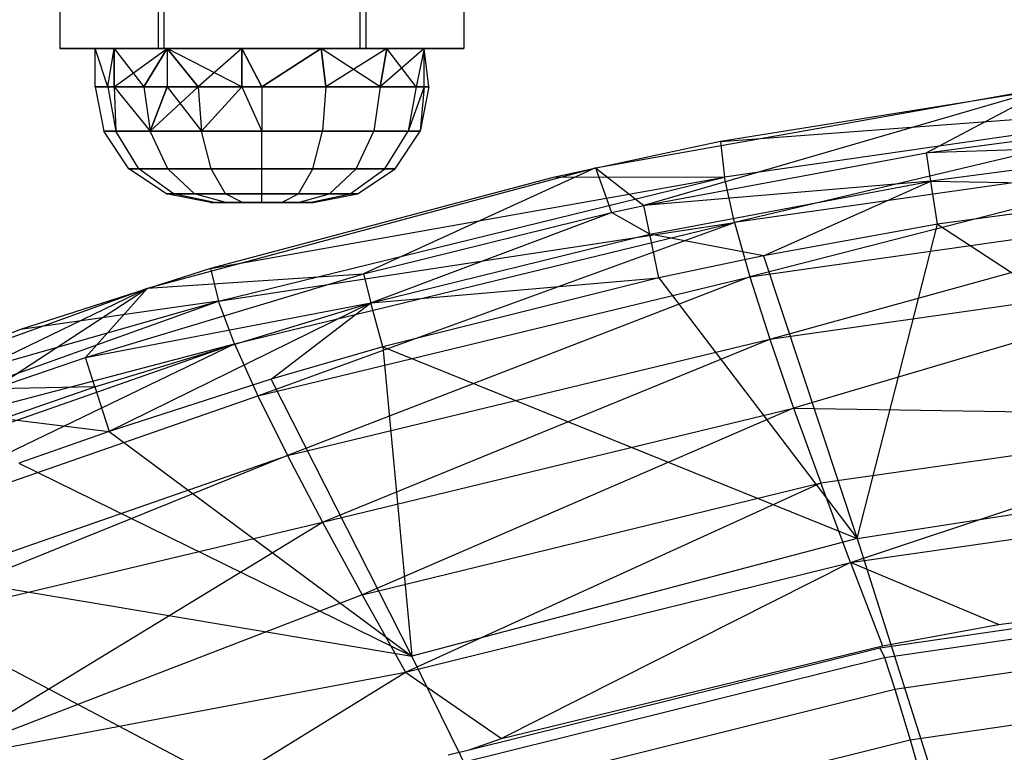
# Model space of a CAD drawing. Extents: x 4.9 to 22.3, y -20.4 to 0.
# Tile 73 of 95: x 9 to 11.6, y -4.8 to -2.9. Entities that reach past the tile are written whole.
import ezdxf

# ---------------------------------------------------------------- set-up
doc = ezdxf.new("R2010")
doc.units = 0
doc.header["$LTSCALE"] = 2.54
doc.layers.get('0').update_dxf_attribs({"color": 13, "linetype": 'CONTINUOUS'})

# ---------------------------------------------------------------- blocks, each defined once
blk = doc.blocks.new('AMELIA-10495_B_STL')
at = {"color": 0}
for p, q in [((9.1406, -2.5, 17.9553), (9.1406, -3, 17.9553)), ((9.1406, -2.5, 17.9553), (9.1406, -3, 17.9553)), ((9.3955, -2.5, 18.4132), (9.3955, -3, 18.4132)), ((9.3955, -2.5, 18.4132), (9.3955, -3, 18.4132)), ((9.4097, -2.5, 17.5056), (9.4097, -3, 17.5056)), ((9.4097, -2.5, 17.5056), (9.4097, -3, 17.5056)), ((9.9195, -3, 18.4214), (9.9195, -2.5, 18.4214)), ((9.9195, -3, 18.4214), (9.9195, -2.5, 18.4214)), ((9.9338, -2.5, 17.5138), (9.9338, -3, 17.5138)), ((9.9338, -2.5, 17.5138), (9.9338, -3, 17.5138)), ((10.1886, -2.5, 17.9717), (10.1886, -3, 17.9717)), ((10.1886, -2.5, 17.9717), (10.1886, -3, 17.9717)), ((9.1406, -3, 17.9553), (9.3955, -3, 18.4132)), ((9.4097, -3, 17.5056), (9.1406, -3, 17.9553)), ((9.1406, -3, 17.9553), (9.3955, -3, 18.4132)), ((9.4097, -3, 17.5056), (9.1406, -3, 17.9553)), ((9.2811, -3, 17.7622), (9.2315, -3, 17.9635)), ((9.2315, -3, 17.9635), (9.2811, -3, 18.1648)), ((9.2644, -3.1, 17.7977), (9.2315, -3, 17.9635)), ((9.2811, -3, 17.7622), (9.2315, -3, 17.9635)), ((9.2315, -3.1, 17.9635), (9.2315, -3, 17.9635)), ((9.2644, -3.1, 17.7977), (9.2315, -3, 17.9635)), ((9.2315, -3.1, 17.9635), (9.2315, -3, 17.9635)), ((9.2644, -3.1, 18.1292), (9.2315, -3, 17.9635)), ((9.2644, -3.1, 18.1292), (9.2315, -3, 17.9635)), ((9.2315, -3, 17.9635), (9.2811, -3, 18.1648)), ((9.2644, -3.1, 17.7977), (9.2811, -3, 17.7622)), ((9.2644, -3.1, 17.7977), (9.2811, -3, 17.7622)), ((9.2644, -3.1, 18.1292), (9.2811, -3, 18.1648)), ((9.2644, -3.1, 18.1292), (9.2811, -3, 18.1648)), ((9.2811, -3, 18.1648), (9.4186, -3, 18.32)), ((9.4186, -3, 17.607), (9.2811, -3, 17.7622)), ((9.2811, -3, 17.7622), (9.2811, -3.1, 17.7622)), ((9.2811, -3, 17.7622), (9.2811, -3.1, 17.7622)), ((9.2811, -3, 17.7622), (9.3583, -3.1, 17.6572)), ((9.2811, -3, 17.7622), (9.3583, -3.1, 17.6572)), ((9.4186, -3, 17.607), (9.2811, -3, 17.7622)), ((9.2811, -3.1, 18.1648), (9.2811, -3, 18.1648)), ((9.2811, -3.1, 18.1648), (9.2811, -3, 18.1648)), ((9.2811, -3.1, 18.1648), (9.4186, -3, 18.32)), ((9.2811, -3, 18.1648), (9.4186, -3, 18.32)), ((9.2811, -3.1, 18.1648), (9.4186, -3, 18.32)), ((9.4186, -3, 17.607), (9.3583, -3.1, 17.6572)), ((9.4186, -3, 17.607), (9.3583, -3.1, 17.6572)), ((9.3583, -3.1, 18.2698), (9.4186, -3, 18.32)), ((9.3583, -3.1, 18.2698), (9.4186, -3, 18.32)), ((9.3955, -3, 18.4132), (9.9195, -3, 18.4214)), ((9.3955, -3, 18.4132), (9.9195, -3, 18.4214)), ((9.9338, -3, 17.5138), (9.4097, -3, 17.5056)), ((9.9338, -3, 17.5138), (9.4097, -3, 17.5056)), ((9.4186, -3, 18.32), (9.6124, -3, 18.3935)), ((9.6124, -3, 17.5335), (9.4186, -3, 17.607)), ((9.4186, -3, 17.607), (9.4186, -3.1, 17.607)), ((9.6124, -3.1, 17.5335), (9.4186, -3, 17.607)), ((9.6124, -3, 17.5335), (9.4186, -3, 17.607)), ((9.6124, -3.1, 17.5335), (9.4186, -3, 17.607)), ((9.4989, -3.1, 17.5633), (9.4186, -3, 17.607)), ((9.4989, -3.1, 17.5633), (9.4186, -3, 17.607)), ((9.4186, -3, 17.607), (9.4186, -3.1, 17.607)), ((9.4186, -3, 18.32), (9.6124, -3, 18.3935)), ((9.4186, -3, 18.32), (9.4989, -3.1, 18.3637)), ((9.4186, -3, 18.32), (9.4989, -3.1, 18.3637)), ((9.4186, -3, 18.32), (9.4186, -3.1, 18.32)), ((9.4186, -3, 18.32), (9.4186, -3.1, 18.32)), ((9.6124, -3, 18.3935), (9.4989, -3.1, 18.3637)), ((9.6124, -3, 18.3935), (9.4989, -3.1, 18.3637)), ((9.6124, -3, 18.3935), (9.8182, -3, 18.3685)), ((9.8182, -3, 17.5585), (9.6124, -3, 17.5335)), ((9.6646, -3.1, 17.5303), (9.6124, -3, 17.5335)), ((9.8182, -3, 17.5585), (9.6124, -3, 17.5335)), ((9.6646, -3.1, 17.5303), (9.6124, -3, 17.5335)), ((9.6124, -3.1, 17.5335), (9.6124, -3, 17.5335)), ((9.6124, -3.1, 17.5335), (9.6124, -3, 17.5335)), ((9.6124, -3, 18.3935), (9.8182, -3, 18.3685)), ((9.6124, -3, 18.3935), (9.6646, -3.1, 18.3966)), ((9.6124, -3, 18.3935), (9.6646, -3.1, 18.3966)), ((9.6124, -3, 18.3935), (9.6124, -3.1, 18.3935)), ((9.6124, -3, 18.3935), (9.6124, -3.1, 18.3935)), ((9.6646, -3.1, 17.5303), (9.8182, -3, 17.5585)), ((9.6646, -3.1, 17.5303), (9.8182, -3, 17.5585)), ((9.8182, -3, 18.3685), (9.6646, -3.1, 18.3966)), ((9.8182, -3, 18.3685), (9.6646, -3.1, 18.3966)), ((9.8182, -3, 18.3685), (9.9889, -3, 18.2507)), ((9.9889, -3, 17.6762), (9.8182, -3, 17.5585)), ((9.8182, -3, 18.3685), (9.8304, -3.1, 18.3637)), ((9.9709, -3.1, 18.2698), (9.8182, -3, 18.3685)), ((9.8304, -3.1, 17.5633), (9.8182, -3, 17.5585)), ((9.9889, -3, 17.6762), (9.8182, -3, 17.5585)), ((9.8304, -3.1, 17.5633), (9.8182, -3, 17.5585)), ((9.8182, -3, 18.3685), (9.9889, -3, 18.2507)), ((9.9709, -3.1, 18.2698), (9.8182, -3, 18.3685)), ((9.8182, -3, 18.3685), (9.8304, -3.1, 18.3637)), ((9.9889, -3, 17.6762), (9.8304, -3.1, 17.5633)), ((9.9889, -3, 17.6762), (9.8304, -3.1, 17.5633)), ((9.9195, -3, 18.4214), (10.1886, -3, 17.9717)), ((9.9195, -3, 18.4214), (10.1886, -3, 17.9717)), ((10.1886, -3, 17.9717), (9.9338, -3, 17.5138)), ((10.1886, -3, 17.9717), (9.9338, -3, 17.5138)), ((9.9709, -3.1, 17.6572), (9.9889, -3, 17.6762)), ((9.9709, -3.1, 17.6572), (9.9889, -3, 17.6762)), ((10.0852, -3, 18.0671), (9.9709, -3.1, 18.2698)), ((10.0852, -3, 18.0671), (9.9709, -3.1, 18.2698)), ((9.9889, -3, 18.2507), (9.9709, -3.1, 18.2698)), ((9.9889, -3, 18.2507), (9.9709, -3.1, 18.2698)), ((9.9889, -3, 18.2507), (10.0852, -3, 18.0671)), ((10.0852, -3, 17.8598), (9.9889, -3, 17.6762)), ((10.0648, -3.1, 17.7977), (9.9889, -3, 17.6762)), ((10.0852, -3, 17.8598), (9.9889, -3, 17.6762)), ((10.0648, -3.1, 17.7977), (9.9889, -3, 17.6762)), ((9.9889, -3, 18.2507), (10.0852, -3, 18.0671)), ((10.0852, -3, 17.8598), (10.0648, -3.1, 17.7977)), ((10.0852, -3, 18.0671), (10.0648, -3.1, 18.1292)), ((10.0852, -3, 17.8598), (10.0648, -3.1, 17.7977)), ((10.0852, -3, 18.0671), (10.0648, -3.1, 18.1292)), ((10.0852, -3, 18.0671), (10.0852, -3, 17.8598)), ((10.0852, -3.1, 18.0671), (10.0852, -3, 18.0671)), ((10.0852, -3.1, 18.0671), (10.0852, -3, 18.0671)), ((10.0978, -3.1, 17.9635), (10.0852, -3, 18.0671)), ((10.0978, -3.1, 17.9635), (10.0852, -3, 18.0671)), ((10.0978, -3.1, 17.9635), (10.0852, -3, 17.8598)), ((10.0852, -3, 18.0671), (10.0852, -3, 17.8598)), ((10.0978, -3.1, 17.9635), (10.0852, -3, 17.8598)), ((10.0852, -3.1, 17.8598), (10.0852, -3, 17.8598)), ((10.0852, -3.1, 17.8598), (10.0852, -3, 17.8598)), ((11.836, -3.0841, 13.9301), (10.8541, -3.242, 13.9301)), ((11.836, -3.0841, 13.9301), (10.8541, -3.242, 13.9301)), ((9.2644, -3.1, 17.7977), (9.2315, -3.1, 17.9635)), ((9.2315, -3.1, 17.9635), (9.2644, -3.1, 18.1292)), ((9.2315, -3.1, 17.9635), (9.2644, -3.1, 18.1292)), ((9.2315, -3.1, 17.9635), (9.2543, -3.2148, 17.9635)), ((9.2644, -3.1, 17.7977), (9.2315, -3.1, 17.9635)), ((9.2315, -3.1, 17.9635), (9.2543, -3.2148, 17.9635)), ((9.2811, -3.1, 17.7622), (9.2644, -3.1, 17.7977)), ((9.2644, -3.1, 18.1292), (9.2811, -3.1, 18.1648)), ((9.2644, -3.1, 18.1292), (9.2811, -3.1, 18.1648)), ((9.2644, -3.1, 18.1292), (9.2855, -3.2148, 18.1205)), ((9.2644, -3.1, 18.1292), (9.2855, -3.2148, 18.1205)), ((9.2644, -3.1, 17.7977), (9.2855, -3.2148, 17.8065)), ((9.2644, -3.1, 17.7977), (9.2855, -3.2148, 17.8065)), ((9.2811, -3.1, 17.7622), (9.2644, -3.1, 17.7977)), ((9.3583, -3.1, 17.6572), (9.2811, -3.1, 17.7622)), ((9.2811, -3.1, 18.1648), (9.3583, -3.1, 18.2698)), ((9.2811, -3.1, 18.1648), (9.3583, -3.1, 18.2698)), ((9.2811, -3.1, 18.1648), (9.3745, -3.2148, 18.2536)), ((9.2811, -3.1, 18.1648), (9.3745, -3.2148, 18.2536)), ((9.2811, -3.1, 18.1648), (9.2855, -3.2148, 18.1205)), ((9.2811, -3.1, 18.1648), (9.2855, -3.2148, 18.1205)), ((9.2811, -3.1, 17.7622), (9.2855, -3.2148, 17.8065)), ((9.2811, -3.1, 17.7622), (9.2855, -3.2148, 17.8065)), ((9.2811, -3.1, 17.7622), (9.3745, -3.2148, 17.6733)), ((9.2811, -3.1, 17.7622), (9.3745, -3.2148, 17.6733)), ((9.3583, -3.1, 17.6572), (9.2811, -3.1, 17.7622)), ((9.4186, -3.1, 17.607), (9.3583, -3.1, 17.6572)), ((9.3583, -3.1, 18.2698), (9.4186, -3.1, 18.32)), ((9.3583, -3.1, 18.2698), (9.4186, -3.1, 18.32)), ((9.3583, -3.1, 18.2698), (9.3745, -3.2148, 18.2536)), ((9.3583, -3.1, 18.2698), (9.3745, -3.2148, 18.2536)), ((9.3583, -3.1, 17.6572), (9.3745, -3.2148, 17.6733)), ((9.3583, -3.1, 17.6572), (9.3745, -3.2148, 17.6733)), ((9.4186, -3.1, 17.607), (9.3583, -3.1, 17.6572)), ((9.3745, -3.2148, 17.6733), (9.4186, -3.1, 17.607)), ((9.4989, -3.1, 18.3637), (9.3745, -3.2148, 18.2536)), ((9.4989, -3.1, 18.3637), (9.3745, -3.2148, 18.2536)), ((9.4186, -3.1, 18.32), (9.3745, -3.2148, 18.2536)), ((9.4186, -3.1, 18.32), (9.3745, -3.2148, 18.2536)), ((9.3745, -3.2148, 17.6733), (9.4186, -3.1, 17.607)), ((9.4989, -3.1, 17.5633), (9.4186, -3.1, 17.607)), ((9.4186, -3.1, 18.32), (9.4989, -3.1, 18.3637)), ((9.4186, -3.1, 17.607), (9.5076, -3.2148, 17.5844)), ((9.4989, -3.1, 17.5633), (9.4186, -3.1, 17.607)), ((9.4186, -3.1, 17.607), (9.5076, -3.2148, 17.5844)), ((9.4186, -3.1, 18.32), (9.4989, -3.1, 18.3637)), ((9.6124, -3.1, 17.5335), (9.4989, -3.1, 17.5633)), ((9.4989, -3.1, 18.3637), (9.6124, -3.1, 18.3935)), ((9.4989, -3.1, 17.5633), (9.5076, -3.2148, 17.5844)), ((9.4989, -3.1, 17.5633), (9.5076, -3.2148, 17.5844)), ((9.6124, -3.1, 17.5335), (9.4989, -3.1, 17.5633)), ((9.4989, -3.1, 18.3637), (9.6124, -3.1, 18.3935)), ((9.4989, -3.1, 18.3637), (9.5076, -3.2148, 18.3426)), ((9.4989, -3.1, 18.3637), (9.5076, -3.2148, 18.3426)), ((9.6124, -3.1, 17.5335), (9.5076, -3.2148, 17.5844)), ((9.6124, -3.1, 17.5335), (9.5076, -3.2148, 17.5844)), ((9.6124, -3.1, 18.3935), (9.5076, -3.2148, 18.3426)), ((9.6124, -3.1, 18.3935), (9.5076, -3.2148, 18.3426)), ((9.6646, -3.1, 17.5303), (9.6124, -3.1, 17.5335)), ((9.6124, -3.1, 18.3935), (9.6646, -3.1, 18.3966)), ((9.6124, -3.1, 17.5335), (9.6646, -3.2148, 17.5532)), ((9.6646, -3.1, 17.5303), (9.6124, -3.1, 17.5335)), ((9.6124, -3.1, 17.5335), (9.6646, -3.2148, 17.5532)), ((9.6124, -3.1, 18.3935), (9.6646, -3.1, 18.3966)), ((9.6124, -3.1, 18.3935), (9.6646, -3.2148, 18.3738)), ((9.6124, -3.1, 18.3935), (9.6646, -3.2148, 18.3738)), ((9.8304, -3.1, 17.5633), (9.6646, -3.1, 17.5303)), ((9.6646, -3.1, 18.3966), (9.8304, -3.1, 18.3637)), ((9.6646, -3.1, 17.5303), (9.6646, -3.2148, 17.5532)), ((9.8304, -3.1, 17.5633), (9.6646, -3.1, 17.5303)), ((9.6646, -3.1, 17.5303), (9.6646, -3.2148, 17.5532)), ((9.6646, -3.1, 18.3966), (9.8304, -3.1, 18.3637)), ((9.6646, -3.1, 18.3966), (9.6646, -3.2148, 18.3738)), ((9.6646, -3.1, 18.3966), (9.6646, -3.2148, 18.3738)), ((9.8304, -3.1, 17.5633), (9.8217, -3.2148, 17.5844)), ((9.8304, -3.1, 17.5633), (9.8217, -3.2148, 17.5844)), ((9.8304, -3.1, 18.3637), (9.8217, -3.2148, 18.3426)), ((9.8304, -3.1, 18.3637), (9.8217, -3.2148, 18.3426)), ((9.8304, -3.1, 18.3637), (9.9709, -3.1, 18.2698)), ((9.9709, -3.1, 17.6572), (9.8304, -3.1, 17.5633)), ((9.9709, -3.1, 17.6572), (9.8304, -3.1, 17.5633)), ((9.8304, -3.1, 18.3637), (9.9709, -3.1, 18.2698)), ((9.9709, -3.1, 17.6572), (9.9548, -3.2148, 17.6733)), ((9.9709, -3.1, 17.6572), (9.9548, -3.2148, 17.6733)), ((9.9709, -3.1, 18.2698), (9.9548, -3.2148, 18.2536)), ((9.9709, -3.1, 18.2698), (9.9548, -3.2148, 18.2536)), ((10.0648, -3.1, 17.7977), (9.9709, -3.1, 17.6572)), ((9.9709, -3.1, 18.2698), (10.0648, -3.1, 18.1292)), ((10.0648, -3.1, 17.7977), (9.9709, -3.1, 17.6572)), ((9.9709, -3.1, 18.2698), (10.0648, -3.1, 18.1292)), ((10.0648, -3.1, 17.7977), (10.0437, -3.2148, 17.8065)), ((10.0648, -3.1, 17.7977), (10.0437, -3.2148, 17.8065)), ((10.0852, -3.1, 17.8598), (10.0437, -3.2148, 17.8065)), ((10.0852, -3.1, 17.8598), (10.0437, -3.2148, 17.8065)), ((10.0852, -3.1, 18.0671), (10.0437, -3.2148, 18.1205)), ((10.0648, -3.1, 18.1292), (10.0437, -3.2148, 18.1205)), ((10.0852, -3.1, 18.0671), (10.0437, -3.2148, 18.1205)), ((10.0648, -3.1, 18.1292), (10.0437, -3.2148, 18.1205)), ((10.0648, -3.1, 18.1292), (10.0852, -3.1, 18.0671)), ((10.0852, -3.1, 17.8598), (10.0648, -3.1, 17.7977)), ((10.0852, -3.1, 17.8598), (10.0648, -3.1, 17.7977)), ((10.0648, -3.1, 18.1292), (10.0852, -3.1, 18.0671)), ((10.0852, -3.1, 17.8598), (10.075, -3.2148, 17.9635)), ((10.0978, -3.1, 17.9635), (10.075, -3.2148, 17.9635)), ((10.0852, -3.1, 17.8598), (10.075, -3.2148, 17.9635)), ((10.0978, -3.1, 17.9635), (10.075, -3.2148, 17.9635)), ((10.0852, -3.1, 18.0671), (10.075, -3.2148, 17.9635)), ((10.0852, -3.1, 18.0671), (10.075, -3.2148, 17.9635)), ((10.0852, -3.1, 18.0671), (10.0978, -3.1, 17.9635)), ((10.0978, -3.1, 17.9635), (10.0852, -3.1, 17.8598)), ((10.0978, -3.1, 17.9635), (10.0852, -3.1, 17.8598)), ((10.0852, -3.1, 18.0671), (10.0978, -3.1, 17.9635)), ((10.5294, -3.3101, 13.9301), (11.7107, -3.1003, 13.9301)), ((10.5294, -3.3101, 13.9301), (11.7107, -3.1003, 13.9301)), ((11.7107, -3.1003, 13.9301), (10.6555, -3.4076, 14.2762)), ((11.7107, -3.1003, 13.9301), (10.6555, -3.4076, 14.2762)), ((11.7107, -3.1003, 13.9301), (11.3887, -3.2708, 14.2784)), ((11.7107, -3.1003, 13.9301), (11.3887, -3.2708, 14.2784)), ((10.8541, -3.242, 13.9301), (12.2055, -3.14, 13.685)), ((10.8541, -3.242, 13.9301), (12.2055, -3.14, 13.685)), ((12.2055, -3.14, 13.685), (10.8646, -3.3337, 13.6838)), ((12.2055, -3.14, 13.685), (10.8646, -3.3337, 13.6838)), ((12.2055, -3.14, 13.685), (10.8905, -3.4514, 13.4588)), ((12.2055, -3.14, 13.685), (10.8905, -3.4514, 13.4588)), ((11.3887, -3.2708, 14.2784), (12.1272, -3.1738, 14.28)), ((11.3887, -3.2708, 14.2784), (12.1272, -3.1738, 14.28)), ((9.2543, -3.2148, 17.9635), (9.2855, -3.2148, 18.1205)), ((9.2855, -3.2148, 17.8065), (9.2543, -3.2148, 17.9635)), ((9.2543, -3.2148, 17.9635), (9.2855, -3.2148, 18.1205)), ((9.3193, -3.3121, 17.9635), (9.2543, -3.2148, 17.9635)), ((9.3193, -3.3121, 17.9635), (9.2543, -3.2148, 17.9635)), ((9.2855, -3.2148, 17.8065), (9.2543, -3.2148, 17.9635)), ((9.2855, -3.2148, 18.1205), (9.3745, -3.2148, 18.2536)), ((9.3745, -3.2148, 17.6733), (9.2855, -3.2148, 17.8065)), ((9.3456, -3.3121, 18.0956), (9.2855, -3.2148, 18.1205)), ((9.2855, -3.2148, 18.1205), (9.3745, -3.2148, 18.2536)), ((9.3456, -3.3121, 18.0956), (9.2855, -3.2148, 18.1205)), ((9.3456, -3.3121, 17.8313), (9.2855, -3.2148, 17.8065)), ((9.3745, -3.2148, 17.6733), (9.2855, -3.2148, 17.8065)), ((9.3456, -3.3121, 17.8313), (9.2855, -3.2148, 17.8065)), ((9.5076, -3.2148, 17.5844), (9.3745, -3.2148, 17.6733)), ((9.3745, -3.2148, 18.2536), (9.5076, -3.2148, 18.3426)), ((9.4205, -3.3121, 18.2076), (9.3745, -3.2148, 18.2536)), ((9.3745, -3.2148, 18.2536), (9.5076, -3.2148, 18.3426)), ((9.4205, -3.3121, 18.2076), (9.3745, -3.2148, 18.2536)), ((9.4205, -3.3121, 17.7193), (9.3745, -3.2148, 17.6733)), ((9.5076, -3.2148, 17.5844), (9.3745, -3.2148, 17.6733)), ((9.4205, -3.3121, 17.7193), (9.3745, -3.2148, 17.6733)), ((9.6646, -3.2148, 17.5532), (9.5076, -3.2148, 17.5844)), ((9.5076, -3.2148, 18.3426), (9.6646, -3.2148, 18.3738)), ((9.5325, -3.3121, 18.2825), (9.5076, -3.2148, 18.3426)), ((9.5076, -3.2148, 18.3426), (9.6646, -3.2148, 18.3738)), ((9.5325, -3.3121, 18.2825), (9.5076, -3.2148, 18.3426)), ((9.5325, -3.3121, 17.6445), (9.5076, -3.2148, 17.5844)), ((9.6646, -3.2148, 17.5532), (9.5076, -3.2148, 17.5844)), ((9.5325, -3.3121, 17.6445), (9.5076, -3.2148, 17.5844)), ((9.8217, -3.2148, 17.5844), (9.6646, -3.2148, 17.5532)), ((9.6646, -3.2148, 18.3738), (9.8217, -3.2148, 18.3426)), ((9.6646, -3.3121, 18.3088), (9.6646, -3.2148, 18.3738)), ((9.6646, -3.2148, 18.3738), (9.8217, -3.2148, 18.3426)), ((9.6646, -3.3121, 18.3088), (9.6646, -3.2148, 18.3738)), ((9.6646, -3.3121, 17.6182), (9.6646, -3.2148, 17.5532)), ((9.8217, -3.2148, 17.5844), (9.6646, -3.2148, 17.5532)), ((9.6646, -3.3121, 17.6182), (9.6646, -3.2148, 17.5532)), ((9.7968, -3.3121, 18.2825), (9.8217, -3.2148, 18.3426)), ((9.7968, -3.3121, 18.2825), (9.8217, -3.2148, 18.3426)), ((9.7968, -3.3121, 17.6445), (9.8217, -3.2148, 17.5844)), ((9.7968, -3.3121, 17.6445), (9.8217, -3.2148, 17.5844)), ((9.9548, -3.2148, 17.6733), (9.8217, -3.2148, 17.5844)), ((9.8217, -3.2148, 18.3426), (9.9548, -3.2148, 18.2536)), ((9.8217, -3.2148, 18.3426), (9.9548, -3.2148, 18.2536)), ((9.9548, -3.2148, 17.6733), (9.8217, -3.2148, 17.5844)), ((9.9088, -3.3121, 18.2076), (9.9548, -3.2148, 18.2536)), ((9.9088, -3.3121, 18.2076), (9.9548, -3.2148, 18.2536)), ((9.9088, -3.3121, 17.7193), (9.9548, -3.2148, 17.6733)), ((9.9088, -3.3121, 17.7193), (9.9548, -3.2148, 17.6733)), ((10.0437, -3.2148, 17.8065), (9.9548, -3.2148, 17.6733)), ((9.9548, -3.2148, 18.2536), (10.0437, -3.2148, 18.1205)), ((9.9548, -3.2148, 18.2536), (10.0437, -3.2148, 18.1205)), ((10.0437, -3.2148, 17.8065), (9.9548, -3.2148, 17.6733)), ((9.9836, -3.3121, 18.0956), (10.0437, -3.2148, 18.1205)), ((9.9836, -3.3121, 18.0956), (10.0437, -3.2148, 18.1205)), ((9.9836, -3.3121, 17.8313), (10.0437, -3.2148, 17.8065)), ((9.9836, -3.3121, 17.8313), (10.0437, -3.2148, 17.8065)), ((10.0099, -3.3121, 17.9635), (10.075, -3.2148, 17.9635)), ((10.0099, -3.3121, 17.9635), (10.075, -3.2148, 17.9635)), ((10.075, -3.2148, 17.9635), (10.0437, -3.2148, 17.8065)), ((10.0437, -3.2148, 18.1205), (10.075, -3.2148, 17.9635)), ((10.0437, -3.2148, 18.1205), (10.075, -3.2148, 17.9635)), ((10.075, -3.2148, 17.9635), (10.0437, -3.2148, 17.8065)), ((10.8541, -3.242, 13.9301), (10.4199, -3.3349, 13.9301)), ((10.8541, -3.242, 13.9301), (10.4199, -3.3349, 13.9301)), ((10.8541, -3.242, 13.9301), (10.8646, -3.3337, 13.6838)), ((10.8541, -3.242, 13.9301), (10.8646, -3.3337, 13.6838)), ((12.2169, -3.2622, 13.4609), (10.8905, -3.4514, 13.4588)), ((12.2169, -3.2622, 13.4609), (10.8905, -3.4514, 13.4588)), ((12.2169, -3.2622, 13.4609), (10.9301, -3.5924, 13.258)), ((12.2169, -3.2622, 13.4609), (10.9301, -3.5924, 13.258)), ((12.1344, -3.2466, 14.4167), (11.3887, -3.2708, 14.2784)), ((12.1344, -3.2466, 14.4167), (11.3887, -3.2708, 14.2784)), ((12.1344, -3.2466, 14.4167), (11.3998, -3.3442, 14.4162)), ((12.1344, -3.2466, 14.4167), (11.3998, -3.3442, 14.4162)), ((10.6555, -3.4076, 14.2762), (11.3887, -3.2708, 14.2784)), ((10.6555, -3.4076, 14.2762), (11.3887, -3.2708, 14.2784)), ((11.3998, -3.3442, 14.4162), (11.3887, -3.2708, 14.2784)), ((11.3998, -3.3442, 14.4162), (11.3887, -3.2708, 14.2784)), ((9.3193, -3.3121, 17.9635), (9.3456, -3.3121, 18.0956)), ((9.3456, -3.3121, 17.8313), (9.3193, -3.3121, 17.9635)), ((9.3193, -3.3121, 17.9635), (9.3456, -3.3121, 18.0956)), ((9.4167, -3.3772, 17.9635), (9.3193, -3.3121, 17.9635)), ((9.4167, -3.3772, 17.9635), (9.3193, -3.3121, 17.9635)), ((9.3456, -3.3121, 17.8313), (9.3193, -3.3121, 17.9635)), ((9.3456, -3.3121, 18.0956), (9.4205, -3.3121, 18.2076)), ((9.4205, -3.3121, 17.7193), (9.3456, -3.3121, 17.8313)), ((9.4355, -3.3772, 18.0584), (9.3456, -3.3121, 18.0956)), ((9.3456, -3.3121, 18.0956), (9.4205, -3.3121, 18.2076)), ((9.4355, -3.3772, 18.0584), (9.3456, -3.3121, 18.0956)), ((9.4355, -3.3772, 17.8686), (9.3456, -3.3121, 17.8313)), ((9.4205, -3.3121, 17.7193), (9.3456, -3.3121, 17.8313)), ((9.4355, -3.3772, 17.8686), (9.3456, -3.3121, 17.8313)), ((9.3674, -3.6215, 13.9301), (10.5294, -3.3101, 13.9301)), ((9.3674, -3.6215, 13.9301), (10.5294, -3.3101, 13.9301)), ((9.4205, -3.3121, 18.2076), (9.5325, -3.3121, 18.2825)), ((9.5325, -3.3121, 17.6445), (9.4205, -3.3121, 17.7193)), ((9.4893, -3.3772, 18.1388), (9.4205, -3.3121, 18.2076)), ((9.4205, -3.3121, 18.2076), (9.5325, -3.3121, 18.2825)), ((9.4893, -3.3772, 18.1388), (9.4205, -3.3121, 18.2076)), ((9.4893, -3.3772, 17.7881), (9.4205, -3.3121, 17.7193)), ((9.5325, -3.3121, 17.6445), (9.4205, -3.3121, 17.7193)), ((9.4893, -3.3772, 17.7881), (9.4205, -3.3121, 17.7193)), ((9.5325, -3.3121, 18.2825), (9.6646, -3.3121, 18.3088)), ((9.6646, -3.3121, 17.6182), (9.5325, -3.3121, 17.6445)), ((9.5697, -3.3772, 18.1926), (9.5325, -3.3121, 18.2825)), ((9.5325, -3.3121, 18.2825), (9.6646, -3.3121, 18.3088)), ((9.5697, -3.3772, 18.1926), (9.5325, -3.3121, 18.2825)), ((9.5697, -3.3772, 17.7344), (9.5325, -3.3121, 17.6445)), ((9.6646, -3.3121, 17.6182), (9.5325, -3.3121, 17.6445)), ((9.5697, -3.3772, 17.7344), (9.5325, -3.3121, 17.6445)), ((9.6646, -3.3121, 18.3088), (9.7968, -3.3121, 18.2825)), ((9.7968, -3.3121, 17.6445), (9.6646, -3.3121, 17.6182)), ((9.6646, -3.3772, 18.2114), (9.6646, -3.3121, 18.3088)), ((9.6646, -3.3121, 18.3088), (9.7968, -3.3121, 18.2825)), ((9.6646, -3.3772, 18.2114), (9.6646, -3.3121, 18.3088)), ((9.6646, -3.3772, 17.7155), (9.6646, -3.3121, 17.6182)), ((9.7968, -3.3121, 17.6445), (9.6646, -3.3121, 17.6182)), ((9.6646, -3.3772, 17.7155), (9.6646, -3.3121, 17.6182)), ((9.7595, -3.3772, 18.1926), (9.7968, -3.3121, 18.2825)), ((9.7595, -3.3772, 18.1926), (9.7968, -3.3121, 18.2825)), ((9.7595, -3.3772, 17.7344), (9.7968, -3.3121, 17.6445)), ((9.7595, -3.3772, 17.7344), (9.7968, -3.3121, 17.6445)), ((9.7968, -3.3121, 18.2825), (9.9088, -3.3121, 18.2076)), ((9.9088, -3.3121, 17.7193), (9.7968, -3.3121, 17.6445)), ((9.7968, -3.3121, 18.2825), (9.9088, -3.3121, 18.2076)), ((9.9088, -3.3121, 17.7193), (9.7968, -3.3121, 17.6445)), ((9.84, -3.3772, 18.1388), (9.9088, -3.3121, 18.2076)), ((9.84, -3.3772, 18.1388), (9.9088, -3.3121, 18.2076)), ((9.84, -3.3772, 17.7881), (9.9088, -3.3121, 17.7193)), ((9.84, -3.3772, 17.7881), (9.9088, -3.3121, 17.7193)), ((9.8937, -3.3772, 18.0584), (9.9836, -3.3121, 18.0956)), ((9.8937, -3.3772, 18.0584), (9.9836, -3.3121, 18.0956)), ((9.8937, -3.3772, 17.8686), (9.9836, -3.3121, 17.8313)), ((9.8937, -3.3772, 17.8686), (9.9836, -3.3121, 17.8313)), ((9.9088, -3.3121, 18.2076), (9.9836, -3.3121, 18.0956)), ((9.9836, -3.3121, 17.8313), (9.9088, -3.3121, 17.7193)), ((9.9088, -3.3121, 18.2076), (9.9836, -3.3121, 18.0956)), ((9.9836, -3.3121, 17.8313), (9.9088, -3.3121, 17.7193)), ((9.9126, -3.3772, 17.9635), (10.0099, -3.3121, 17.9635)), ((9.9126, -3.3772, 17.9635), (10.0099, -3.3121, 17.9635)), ((10.5294, -3.3101, 13.9301), (9.9279, -3.5844, 14.2735)), ((10.5294, -3.3101, 13.9301), (9.9279, -3.5844, 14.2735)), ((9.9836, -3.3121, 18.0956), (10.0099, -3.3121, 17.9635)), ((10.0099, -3.3121, 17.9635), (9.9836, -3.3121, 17.8313)), ((9.9836, -3.3121, 18.0956), (10.0099, -3.3121, 17.9635)), ((10.0099, -3.3121, 17.9635), (9.9836, -3.3121, 17.8313)), ((10.5294, -3.3101, 13.9301), (10.6555, -3.4076, 14.2762)), ((10.5294, -3.3101, 13.9301), (10.6555, -3.4076, 14.2762)), ((10.5294, -3.3101, 13.9301), (10.5714, -3.4259, 14.2759)), ((10.5294, -3.3101, 13.9301), (10.5714, -3.4259, 14.2759)), ((9.5311, -3.5711, 13.9301), (10.8646, -3.3337, 13.6838)), ((9.5311, -3.5711, 13.9301), (10.8646, -3.3337, 13.6838)), ((10.4199, -3.3349, 13.9301), (9.5311, -3.5711, 13.9301)), ((10.4199, -3.3349, 13.9301), (9.5311, -3.5711, 13.9301)), ((9.5519, -3.6556, 13.6829), (10.8646, -3.3337, 13.6838)), ((9.5519, -3.6556, 13.6829), (10.8646, -3.3337, 13.6838)), ((10.8646, -3.3337, 13.6838), (10.4199, -3.3349, 13.9301)), ((10.8646, -3.3337, 13.6838), (10.4199, -3.3349, 13.9301)), ((11.3998, -3.3442, 14.4162), (10.6555, -3.4076, 14.2762)), ((11.3998, -3.3442, 14.4162), (10.6555, -3.4076, 14.2762)), ((10.6707, -3.4818, 14.4155), (11.3998, -3.3442, 14.4162)), ((10.6707, -3.4818, 14.4155), (11.3998, -3.3442, 14.4162)), ((10.8905, -3.4514, 13.4588), (10.8646, -3.3337, 13.6838)), ((10.8905, -3.4514, 13.4588), (10.8646, -3.3337, 13.6838)), ((10.9653, -3.5381, 14.5241), (11.3998, -3.3442, 14.4162)), ((10.9653, -3.5381, 14.5241), (11.3998, -3.3442, 14.4162)), ((11.3998, -3.3442, 14.4162), (12.1457, -3.3575, 14.5244)), ((11.4172, -3.4562, 14.5242), (11.3998, -3.3442, 14.4162)), ((11.4172, -3.4562, 14.5242), (11.3998, -3.3442, 14.4162)), ((11.3998, -3.3442, 14.4162), (12.1457, -3.3575, 14.5244)), ((12.1457, -3.3575, 14.5244), (11.4172, -3.4562, 14.5242)), ((12.1457, -3.3575, 14.5244), (11.4172, -3.4562, 14.5242)), ((9.4167, -3.3772, 17.9635), (9.4355, -3.3772, 18.0584)), ((9.4355, -3.3772, 17.8686), (9.4167, -3.3772, 17.9635)), ((9.4167, -3.3772, 17.9635), (9.4355, -3.3772, 18.0584)), ((9.5315, -3.4, 17.9635), (9.4167, -3.3772, 17.9635)), ((9.5315, -3.4, 17.9635), (9.4167, -3.3772, 17.9635)), ((9.4355, -3.3772, 17.8686), (9.4167, -3.3772, 17.9635)), ((9.4355, -3.3772, 18.0584), (9.4893, -3.3772, 18.1388)), ((9.4893, -3.3772, 17.7881), (9.4355, -3.3772, 17.8686)), ((9.5416, -3.4, 18.0144), (9.4355, -3.3772, 18.0584)), ((9.4355, -3.3772, 18.0584), (9.4893, -3.3772, 18.1388)), ((9.5416, -3.4, 18.0144), (9.4355, -3.3772, 18.0584)), ((9.5416, -3.4, 17.9125), (9.4355, -3.3772, 17.8686)), ((9.4893, -3.3772, 17.7881), (9.4355, -3.3772, 17.8686)), ((9.5416, -3.4, 17.9125), (9.4355, -3.3772, 17.8686)), ((9.4893, -3.3772, 18.1388), (9.5697, -3.3772, 18.1926)), ((9.5697, -3.3772, 17.7344), (9.4893, -3.3772, 17.7881)), ((9.5705, -3.4, 18.0576), (9.4893, -3.3772, 18.1388)), ((9.4893, -3.3772, 18.1388), (9.5697, -3.3772, 18.1926)), ((9.5705, -3.4, 18.0576), (9.4893, -3.3772, 18.1388)), ((9.5705, -3.4, 17.8693), (9.4893, -3.3772, 17.7881)), ((9.5697, -3.3772, 17.7344), (9.4893, -3.3772, 17.7881)), ((9.5705, -3.4, 17.8693), (9.4893, -3.3772, 17.7881)), ((9.5697, -3.3772, 18.1926), (9.6646, -3.3772, 18.2114)), ((9.6646, -3.3772, 17.7155), (9.5697, -3.3772, 17.7344)), ((9.6137, -3.4, 18.0865), (9.5697, -3.3772, 18.1926)), ((9.5697, -3.3772, 18.1926), (9.6646, -3.3772, 18.2114)), ((9.6137, -3.4, 18.0865), (9.5697, -3.3772, 18.1926)), ((9.6137, -3.4, 17.8405), (9.5697, -3.3772, 17.7344)), ((9.6646, -3.3772, 17.7155), (9.5697, -3.3772, 17.7344)), ((9.6137, -3.4, 17.8405), (9.5697, -3.3772, 17.7344)), ((9.6646, -3.3772, 18.2114), (9.7595, -3.3772, 18.1926)), ((9.7595, -3.3772, 17.7344), (9.6646, -3.3772, 17.7155)), ((9.6646, -3.4, 18.0966), (9.6646, -3.3772, 18.2114)), ((9.6646, -3.3772, 18.2114), (9.7595, -3.3772, 18.1926)), ((9.6646, -3.4, 18.0966), (9.6646, -3.3772, 18.2114)), ((9.6646, -3.4, 17.8303), (9.6646, -3.3772, 17.7155)), ((9.7595, -3.3772, 17.7344), (9.6646, -3.3772, 17.7155)), ((9.6646, -3.4, 17.8303), (9.6646, -3.3772, 17.7155)), ((9.7156, -3.4, 18.0865), (9.7595, -3.3772, 18.1926)), ((9.7156, -3.4, 18.0865), (9.7595, -3.3772, 18.1926)), ((9.7156, -3.4, 17.8405), (9.7595, -3.3772, 17.7344)), ((9.7156, -3.4, 17.8405), (9.7595, -3.3772, 17.7344)), ((9.7588, -3.4, 18.0576), (9.84, -3.3772, 18.1388)), ((9.7588, -3.4, 18.0576), (9.84, -3.3772, 18.1388)), ((9.7588, -3.4, 17.8693), (9.84, -3.3772, 17.7881)), ((9.7588, -3.4, 17.8693), (9.84, -3.3772, 17.7881)), ((9.7595, -3.3772, 18.1926), (9.84, -3.3772, 18.1388)), ((9.84, -3.3772, 17.7881), (9.7595, -3.3772, 17.7344)), ((9.7595, -3.3772, 18.1926), (9.84, -3.3772, 18.1388)), ((9.84, -3.3772, 17.7881), (9.7595, -3.3772, 17.7344)), ((9.7877, -3.4, 18.0144), (9.8937, -3.3772, 18.0584)), ((9.7877, -3.4, 18.0144), (9.8937, -3.3772, 18.0584)), ((9.7877, -3.4, 17.9125), (9.8937, -3.3772, 17.8686)), ((9.7877, -3.4, 17.9125), (9.8937, -3.3772, 17.8686)), ((9.7978, -3.4, 17.9635), (9.9126, -3.3772, 17.9635)), ((9.7978, -3.4, 17.9635), (9.9126, -3.3772, 17.9635)), ((9.84, -3.3772, 18.1388), (9.8937, -3.3772, 18.0584)), ((9.8937, -3.3772, 17.8686), (9.84, -3.3772, 17.7881)), ((9.84, -3.3772, 18.1388), (9.8937, -3.3772, 18.0584)), ((9.8937, -3.3772, 17.8686), (9.84, -3.3772, 17.7881)), ((9.8937, -3.3772, 18.0584), (9.9126, -3.3772, 17.9635)), ((9.9126, -3.3772, 17.9635), (9.8937, -3.3772, 17.8686)), ((9.8937, -3.3772, 18.0584), (9.9126, -3.3772, 17.9635)), ((9.9126, -3.3772, 17.9635), (9.8937, -3.3772, 17.8686)), ((9.5416, -3.4, 18.0144), (9.5315, -3.4, 17.9635)), ((9.5315, -3.4, 17.9635), (9.5416, -3.4, 17.9125)), ((9.5416, -3.4, 18.0144), (9.5315, -3.4, 17.9635)), ((9.5315, -3.4, 17.9635), (9.5416, -3.4, 17.9125)), ((9.5416, -3.4, 17.9125), (9.5705, -3.4, 17.8693)), ((9.5705, -3.4, 18.0576), (9.5416, -3.4, 18.0144)), ((9.5705, -3.4, 18.0576), (9.5416, -3.4, 18.0144)), ((9.5416, -3.4, 17.9125), (9.5705, -3.4, 17.8693)), ((9.5705, -3.4, 17.8693), (9.6137, -3.4, 17.8405)), ((9.6137, -3.4, 18.0865), (9.5705, -3.4, 18.0576)), ((9.6137, -3.4, 18.0865), (9.5705, -3.4, 18.0576)), ((9.5705, -3.4, 17.8693), (9.6137, -3.4, 17.8405)), ((9.6137, -3.4, 17.8405), (9.6646, -3.4, 17.8303)), ((9.6646, -3.4, 18.0966), (9.6137, -3.4, 18.0865)), ((9.6646, -3.4, 18.0966), (9.6137, -3.4, 18.0865)), ((9.6137, -3.4, 17.8405), (9.6646, -3.4, 17.8303)), ((9.6646, -3.4, 17.8303), (9.7156, -3.4, 17.8405)), ((9.7156, -3.4, 18.0865), (9.6646, -3.4, 18.0966)), ((9.7156, -3.4, 18.0865), (9.6646, -3.4, 18.0966)), ((9.6646, -3.4, 17.8303), (9.7156, -3.4, 17.8405)), ((9.7156, -3.4, 17.8405), (9.7588, -3.4, 17.8693)), ((9.7588, -3.4, 18.0576), (9.7156, -3.4, 18.0865)), ((9.7588, -3.4, 18.0576), (9.7156, -3.4, 18.0865)), ((9.7156, -3.4, 17.8405), (9.7588, -3.4, 17.8693)), ((9.7588, -3.4, 17.8693), (9.7877, -3.4, 17.9125)), ((9.7877, -3.4, 18.0144), (9.7588, -3.4, 18.0576)), ((9.7877, -3.4, 18.0144), (9.7588, -3.4, 18.0576)), ((9.7588, -3.4, 17.8693), (9.7877, -3.4, 17.9125)), ((9.7877, -3.4, 17.9125), (9.7978, -3.4, 17.9635)), ((9.7978, -3.4, 17.9635), (9.7877, -3.4, 18.0144)), ((9.7978, -3.4, 17.9635), (9.7877, -3.4, 18.0144)), ((9.7877, -3.4, 17.9125), (9.7978, -3.4, 17.9635)), ((10.5714, -3.4259, 14.2759), (10.6555, -3.4076, 14.2762)), ((10.5714, -3.4259, 14.2759), (10.6555, -3.4076, 14.2762)), ((10.6707, -3.4818, 14.4155), (10.6555, -3.4076, 14.2762)), ((10.6707, -3.4818, 14.4155), (10.6555, -3.4076, 14.2762)), ((10.9301, -3.5924, 13.258), (12.2361, -3.4072, 13.2609)), ((10.9301, -3.5924, 13.258), (12.2361, -3.4072, 13.2609)), ((10.9817, -3.7538, 13.0848), (12.2361, -3.4072, 13.2609)), ((10.9817, -3.7538, 13.0848), (12.2361, -3.4072, 13.2609)), ((9.9279, -3.5844, 14.2735), (10.5714, -3.4259, 14.2759)), ((9.9279, -3.5844, 14.2735), (10.5714, -3.4259, 14.2759)), ((9.9474, -3.6595, 14.4145), (10.5714, -3.4259, 14.2759)), ((9.9474, -3.6595, 14.4145), (10.5714, -3.4259, 14.2759)), ((10.6707, -3.4818, 14.4155), (10.5714, -3.4259, 14.2759)), ((10.6707, -3.4818, 14.4155), (10.5714, -3.4259, 14.2759)), ((9.5519, -3.6556, 13.6829), (10.8905, -3.4514, 13.4588)), ((9.5519, -3.6556, 13.6829), (10.8905, -3.4514, 13.4588)), ((9.5937, -3.7664, 13.457), (10.8905, -3.4514, 13.4588)), ((9.5937, -3.7664, 13.457), (10.8905, -3.4514, 13.4588)), ((9.654, -3.9007, 13.2556), (10.8905, -3.4514, 13.4588)), ((9.654, -3.9007, 13.2556), (10.8905, -3.4514, 13.4588)), ((10.8905, -3.4514, 13.4588), (10.9301, -3.5924, 13.258)), ((10.8905, -3.4514, 13.4588), (10.9301, -3.5924, 13.258)), ((11.4172, -3.4562, 14.5242), (10.9653, -3.5381, 14.5241)), ((11.4172, -3.4562, 14.5242), (10.9653, -3.5381, 14.5241)), ((11.2087, -4.2711, 15.0183), (11.4172, -3.4562, 14.5242)), ((11.2087, -4.2711, 15.0183), (11.4172, -3.4562, 14.5242)), ((11.4172, -3.4562, 14.5242), (12.3821, -4.0879, 15.0183)), ((11.4172, -3.4562, 14.5242), (12.3821, -4.0879, 15.0183)), ((9.9474, -3.6595, 14.4145), (10.6707, -3.4818, 14.4155)), ((9.9474, -3.6595, 14.4145), (10.6707, -3.4818, 14.4155)), ((10.6944, -3.595, 14.524), (10.6707, -3.4818, 14.4155)), ((10.6944, -3.595, 14.524), (10.6707, -3.4818, 14.4155)), ((10.9653, -3.5381, 14.5241), (10.6707, -3.4818, 14.4155)), ((10.9653, -3.5381, 14.5241), (10.6707, -3.4818, 14.4155)), ((10.9653, -3.5381, 14.5241), (10.6944, -3.595, 14.524)), ((10.9653, -3.5381, 14.5241), (10.6944, -3.595, 14.524)), ((10.9653, -3.5381, 14.5241), (11.2087, -4.2711, 15.0183)), ((10.9653, -3.5381, 14.5241), (11.2087, -4.2711, 15.0183)), ((9.5311, -3.5711, 13.9301), (9.0386, -3.7294, 13.9301)), ((9.5311, -3.5711, 13.9301), (9.0386, -3.7294, 13.9301)), ((9.5311, -3.5711, 13.9301), (9.5519, -3.6556, 13.6829)), ((9.5311, -3.5711, 13.9301), (9.5519, -3.6556, 13.6829)), ((10.9817, -3.7538, 13.0848), (12.2622, -3.5724, 13.0881)), ((10.9817, -3.7538, 13.0848), (12.2622, -3.5724, 13.0881)), ((12.2622, -3.5724, 13.0881), (11.0436, -3.933, 12.9422)), ((12.2622, -3.5724, 13.0881), (11.0436, -3.933, 12.9422)), ((9.2069, -3.8015, 14.2703), (9.9279, -3.5844, 14.2735)), ((9.2069, -3.8015, 14.2703), (9.9279, -3.5844, 14.2735)), ((9.3674, -3.6215, 13.9301), (9.9279, -3.5844, 14.2735)), ((9.3674, -3.6215, 13.9301), (9.9279, -3.5844, 14.2735)), ((9.654, -3.9007, 13.2556), (10.9301, -3.5924, 13.258)), ((9.654, -3.9007, 13.2556), (10.9301, -3.5924, 13.258)), ((10.9301, -3.5924, 13.258), (9.7308, -4.0558, 13.082)), ((10.9301, -3.5924, 13.258), (9.7308, -4.0558, 13.082)), ((9.9279, -3.5844, 14.2735), (9.9474, -3.6595, 14.4145)), ((9.9279, -3.5844, 14.2735), (9.9474, -3.6595, 14.4145)), ((9.9474, -3.6595, 14.4145), (10.6944, -3.595, 14.524)), ((9.9474, -3.6595, 14.4145), (10.6944, -3.595, 14.524)), ((10.6944, -3.595, 14.524), (9.9778, -3.7741, 14.5236)), ((10.6944, -3.595, 14.524), (9.9778, -3.7741, 14.5236)), ((10.6944, -3.595, 14.524), (11.2087, -4.2711, 15.0183)), ((10.6944, -3.595, 14.524), (11.2087, -4.2711, 15.0183)), ((10.9301, -3.5924, 13.258), (10.9817, -3.7538, 13.0848)), ((10.9301, -3.5924, 13.258), (10.9817, -3.7538, 13.0848)), ((8.2463, -4.0274, 13.9301), (9.3674, -3.6215, 13.9301)), ((8.2463, -4.0274, 13.9301), (9.3674, -3.6215, 13.9301)), ((8.3178, -4.1302, 14.2661), (9.3674, -3.6215, 13.9301)), ((8.3178, -4.1302, 14.2661), (9.3674, -3.6215, 13.9301)), ((8.9679, -3.8831, 14.2692), (9.3674, -3.6215, 13.9301)), ((8.9679, -3.8831, 14.2692), (9.3674, -3.6215, 13.9301)), ((9.3674, -3.6215, 13.9301), (9.2069, -3.8015, 14.2703)), ((9.3674, -3.6215, 13.9301), (9.2069, -3.8015, 14.2703)), ((8.2463, -4.0274, 13.9301), (9.5519, -3.6556, 13.6829)), ((8.2463, -4.0274, 13.9301), (9.5519, -3.6556, 13.6829)), ((8.285, -4.1096, 13.6632), (9.5519, -3.6556, 13.6829)), ((8.285, -4.1096, 13.6632), (9.5519, -3.6556, 13.6829)), ((9.5519, -3.6556, 13.6829), (9.0386, -3.7294, 13.9301)), ((9.5519, -3.6556, 13.6829), (9.0386, -3.7294, 13.9301)), ((9.2069, -3.8015, 14.2703), (9.9474, -3.6595, 14.4145)), ((9.2069, -3.8015, 14.2703), (9.9474, -3.6595, 14.4145)), ((9.231, -3.8777, 14.4134), (9.9474, -3.6595, 14.4145)), ((9.231, -3.8777, 14.4134), (9.9474, -3.6595, 14.4145)), ((9.9474, -3.6595, 14.4145), (9.2685, -3.9937, 14.523)), ((9.9474, -3.6595, 14.4145), (9.2685, -3.9937, 14.523)), ((9.5937, -3.7664, 13.457), (9.5519, -3.6556, 13.6829)), ((9.5937, -3.7664, 13.457), (9.5519, -3.6556, 13.6829)), ((9.6889, -3.8583, 14.5234), (9.9474, -3.6595, 14.4145)), ((9.6889, -3.8583, 14.5234), (9.9474, -3.6595, 14.4145)), ((9.9778, -3.7741, 14.5236), (9.9474, -3.6595, 14.4145)), ((9.9778, -3.7741, 14.5236), (9.9474, -3.6595, 14.4145)), ((9.0386, -3.7294, 13.9301), (8.2463, -4.0274, 13.9301)), ((9.0386, -3.7294, 13.9301), (8.2463, -4.0274, 13.9301)), ((9.7308, -4.0558, 13.082), (10.9817, -3.7538, 13.0848)), ((9.7308, -4.0558, 13.082), (10.9817, -3.7538, 13.0848)), ((9.8216, -4.2289, 12.9395), (10.9817, -3.7538, 13.0848)), ((9.8216, -4.2289, 12.9395), (10.9817, -3.7538, 13.0848)), ((10.9817, -3.7538, 13.0848), (11.0436, -3.933, 12.9422)), ((10.9817, -3.7538, 13.0848), (11.0436, -3.933, 12.9422)), ((8.285, -4.1096, 13.6632), (9.5937, -3.7664, 13.457)), ((8.285, -4.1096, 13.6632), (9.5937, -3.7664, 13.457)), ((8.3408, -4.2039, 13.4557), (9.5937, -3.7664, 13.457)), ((8.3408, -4.2039, 13.4557), (9.5937, -3.7664, 13.457)), ((8.4232, -4.3302, 13.2527), (9.5937, -3.7664, 13.457)), ((8.4232, -4.3302, 13.2527), (9.5937, -3.7664, 13.457)), ((9.5937, -3.7664, 13.457), (9.654, -3.9007, 13.2556)), ((9.5937, -3.7664, 13.457), (9.654, -3.9007, 13.2556)), ((9.9778, -3.7741, 14.5236), (9.6889, -3.8583, 14.5234)), ((9.9778, -3.7741, 14.5236), (9.6889, -3.8583, 14.5234)), ((9.9778, -3.7741, 14.5236), (11.2087, -4.2711, 15.0183)), ((9.9778, -3.7741, 14.5236), (11.2087, -4.2711, 15.0183)), ((9.9778, -3.7741, 14.5236), (10.0534, -4.5765, 15.0183)), ((9.9778, -3.7741, 14.5236), (10.0534, -4.5765, 15.0183)), ((8.9679, -3.8831, 14.2692), (9.2069, -3.8015, 14.2703)), ((8.9679, -3.8831, 14.2692), (9.2069, -3.8015, 14.2703)), ((9.231, -3.8777, 14.4134), (9.2069, -3.8015, 14.2703)), ((9.231, -3.8777, 14.4134), (9.2069, -3.8015, 14.2703)), ((9.231, -3.8777, 14.4134), (8.9679, -3.8831, 14.2692)), ((9.231, -3.8777, 14.4134), (8.9679, -3.8831, 14.2692)), ((8.9937, -3.9596, 14.413), (9.231, -3.8777, 14.4134)), ((8.9937, -3.9596, 14.413), (9.231, -3.8777, 14.4134)), ((9.231, -3.8777, 14.4134), (9.2685, -3.9937, 14.523)), ((9.231, -3.8777, 14.4134), (9.2685, -3.9937, 14.523)), ((9.6889, -3.8583, 14.5234), (9.2685, -3.9937, 14.523)), ((9.6889, -3.8583, 14.5234), (9.2685, -3.9937, 14.523)), ((10.0534, -4.5765, 15.0183), (9.6889, -3.8583, 14.5234)), ((10.0534, -4.5765, 15.0183), (9.6889, -3.8583, 14.5234)), ((8.4232, -4.3302, 13.2527), (9.654, -3.9007, 13.2556)), ((8.4232, -4.3302, 13.2527), (9.654, -3.9007, 13.2556)), ((9.654, -3.9007, 13.2556), (9.7308, -4.0558, 13.082)), ((9.654, -3.9007, 13.2556), (9.7308, -4.0558, 13.082)), ((9.8216, -4.2289, 12.9395), (11.0436, -3.933, 12.9422)), ((9.8216, -4.2289, 12.9395), (11.0436, -3.933, 12.9422)), ((11.0436, -3.933, 12.9422), (9.9243, -4.4171, 12.8311)), ((11.0436, -3.933, 12.9422), (9.9243, -4.4171, 12.8311)), ((11.0436, -3.933, 12.9422), (11.1141, -4.1271, 12.8335)), ((11.0436, -3.933, 12.9422), (11.1141, -4.1271, 12.8335)), ((11.0436, -3.933, 12.9422), (12.3305, -3.9527, 12.8363)), ((11.0436, -3.933, 12.9422), (12.3305, -3.9527, 12.8363)), ((11.1141, -4.1271, 12.8335), (12.3305, -3.9527, 12.8363)), ((11.1141, -4.1271, 12.8335), (12.3305, -3.9527, 12.8363)), ((11.1915, -4.3336, 12.7617), (12.3305, -3.9527, 12.8363)), ((11.1915, -4.3336, 12.7617), (12.3305, -3.9527, 12.8363)), ((8.9937, -3.9596, 14.413), (9.2685, -3.9937, 14.523)), ((8.9937, -3.9596, 14.413), (9.2685, -3.9937, 14.523)), ((9.2685, -3.9937, 14.523), (9.0337, -4.076, 14.5228)), ((9.2685, -3.9937, 14.523), (9.0337, -4.076, 14.5228)), ((9.2685, -3.9937, 14.523), (10.0534, -4.5765, 15.0183)), ((9.2685, -3.9937, 14.523), (10.0534, -4.5765, 15.0183)), ((8.5239, -4.4756, 13.0801), (9.7308, -4.0558, 13.082)), ((8.5239, -4.4756, 13.0801), (9.7308, -4.0558, 13.082)), ((9.7308, -4.0558, 13.082), (8.5613, -4.5282, 13.0292)), ((9.7308, -4.0558, 13.082), (8.5613, -4.5282, 13.0292)), ((9.7308, -4.0558, 13.082), (9.8216, -4.2289, 12.9395)), ((9.7308, -4.0558, 13.082), (9.8216, -4.2289, 12.9395)), ((9.0337, -4.076, 14.5228), (10.0534, -4.5765, 15.0183)), ((9.0337, -4.076, 14.5228), (10.0534, -4.5765, 15.0183)), ((11.2087, -4.2711, 15.0183), (12.3821, -4.0879, 15.0183)), ((11.2087, -4.2711, 15.0183), (12.3821, -4.0879, 15.0183)), ((9.9243, -4.4171, 12.8311), (11.1141, -4.1271, 12.8335)), ((9.9243, -4.4171, 12.8311), (11.1141, -4.1271, 12.8335)), ((10.0366, -4.6176, 12.7603), (11.1141, -4.1271, 12.8335)), ((10.0366, -4.6176, 12.7603), (11.1141, -4.1271, 12.8335)), ((11.1915, -4.3336, 12.7617), (11.1141, -4.1271, 12.8335)), ((11.1915, -4.3336, 12.7617), (11.1141, -4.1271, 12.8335)), ((11.1915, -4.3336, 12.7617), (12.3709, -4.1624, 12.7634)), ((11.1915, -4.3336, 12.7617), (12.3709, -4.1624, 12.7634)), ((8.5613, -4.5282, 13.0292), (9.8216, -4.2289, 12.9395)), ((8.5613, -4.5282, 13.0292), (9.8216, -4.2289, 12.9395)), ((8.7979, -4.8514, 12.8148), (9.8216, -4.2289, 12.9395)), ((8.7979, -4.8514, 12.8148), (9.8216, -4.2289, 12.9395)), ((9.8216, -4.2289, 12.9395), (9.9243, -4.4171, 12.8311)), ((9.8216, -4.2289, 12.9395), (9.9243, -4.4171, 12.8311)), ((11.2087, -4.2711, 15.0183), (10.0534, -4.5765, 15.0183)), ((11.2087, -4.2711, 15.0183), (10.0534, -4.5765, 15.0183)), ((11.2087, -4.2711, 15.0183), (11.4698, -5.0928, 15.5249)), ((11.2087, -4.2711, 15.0183), (11.4698, -5.0928, 15.5249)), ((8.4402, -4.3063, 14.5221), (10.0534, -4.5765, 15.0183)), ((8.4402, -4.3063, 14.5221), (10.0534, -4.5765, 15.0183)), ((8.4402, -4.3063, 14.5221), (10.4424, -5.3639, 15.5249)), ((8.4402, -4.3063, 14.5221), (10.4424, -5.3639, 15.5249)), ((10.0366, -4.6176, 12.7603), (11.1915, -4.3336, 12.7617)), ((10.0366, -4.6176, 12.7603), (11.1915, -4.3336, 12.7617)), ((11.1915, -4.3336, 12.7617), (10.2863, -4.7893, 12.7301)), ((11.1915, -4.3336, 12.7617), (10.2863, -4.7893, 12.7301)), ((11.5749, -4.4942, 12.7301), (11.1915, -4.3336, 12.7617)), ((11.1915, -4.3336, 12.7617), (11.2742, -4.5495, 12.7301)), ((11.1915, -4.3336, 12.7617), (11.2742, -4.5495, 12.7301)), ((11.5749, -4.4942, 12.7301), (11.1915, -4.3336, 12.7617)), ((11.2671, -4.5548, 12.7301), (12.4029, -4.3883, 12.7301)), ((11.2671, -4.5548, 12.7301), (12.4029, -4.3883, 12.7301)), ((11.2671, -4.5548, 12.7301), (12.4029, -4.3883, 12.7301)), ((11.5749, -4.4942, 12.7301), (12.414, -4.3817, 12.7301)), ((11.5749, -4.4942, 12.7301), (12.414, -4.3817, 12.7301)), ((9.9243, -4.4171, 12.8311), (8.7979, -4.8514, 12.8148)), ((9.9243, -4.4171, 12.8311), (8.7979, -4.8514, 12.8148)), ((9.9243, -4.4171, 12.8311), (10.0366, -4.6176, 12.7603)), ((9.9243, -4.4171, 12.8311), (10.0366, -4.6176, 12.7603)), ((11.2791, -4.58, 11.9154), (12.4089, -4.4143, 11.9154)), ((11.2791, -4.58, 11.9154), (12.4089, -4.4143, 11.9154)), ((11.2742, -4.5495, 12.7301), (11.5749, -4.4942, 12.7301)), ((11.2742, -4.5495, 12.7301), (11.5749, -4.4942, 12.7301)), ((11.3066, -4.6619, 11.1175), (12.4227, -4.4982, 11.1175)), ((11.3066, -4.6619, 11.1175), (12.4227, -4.4982, 11.1175)), ((10.2018, -4.8187, 12.7301), (11.2671, -4.5548, 12.7301)), ((10.2018, -4.8187, 12.7301), (11.2671, -4.5548, 12.7301)), ((10.2018, -4.8187, 12.7301), (11.2671, -4.5548, 12.7301)), ((10.2863, -4.7893, 12.7301), (11.2742, -4.5495, 12.7301)), ((10.2863, -4.7893, 12.7301), (11.2742, -4.5495, 12.7301)), ((11.2671, -4.5548, 12.7301), (11.2791, -4.58, 11.9154)), ((11.2671, -4.5548, 12.7301), (11.2791, -4.58, 11.9154)), ((10.4424, -5.3639, 15.5249), (10.0534, -4.5765, 15.0183)), ((10.4424, -5.3639, 15.5249), (10.0534, -4.5765, 15.0183)), ((10.1657, -4.8562, 11.9154), (11.2791, -4.58, 11.9154)), ((10.1657, -4.8562, 11.9154), (11.2791, -4.58, 11.9154)), ((11.2791, -4.58, 11.9154), (11.3066, -4.6619, 11.1175)), ((11.2791, -4.58, 11.9154), (11.3066, -4.6619, 11.1175)), ((8.7979, -4.8514, 12.8148), (10.0366, -4.6176, 12.7603)), ((8.7979, -4.8514, 12.8148), (10.0366, -4.6176, 12.7603)), ((9.0707, -5.2132, 12.7301), (10.0366, -4.6176, 12.7603)), ((9.0707, -5.2132, 12.7301), (10.0366, -4.6176, 12.7603)), ((10.0366, -4.6176, 12.7603), (10.2863, -4.7893, 12.7301)), ((10.0366, -4.6176, 12.7603), (10.2863, -4.7893, 12.7301)), ((11.3465, -4.7931, 10.3318), (12.4428, -4.6324, 10.3318)), ((11.3465, -4.7931, 10.3318), (12.4428, -4.6324, 10.3318)), ((10.2066, -4.9348, 11.1175), (11.3066, -4.6619, 11.1175)), ((10.2066, -4.9348, 11.1175), (11.3066, -4.6619, 11.1175)), ((11.3066, -4.6619, 11.1175), (11.3465, -4.7931, 10.3318)), ((11.3066, -4.6619, 11.1175), (11.3465, -4.7931, 10.3318)), ((10.2018, -4.8187, 12.7301), (10.2863, -4.7893, 12.7301)), ((10.2018, -4.8187, 12.7301), (10.2863, -4.7893, 12.7301)), ((10.2661, -5.061, 10.3318), (11.3465, -4.7931, 10.3318)), ((10.2661, -5.061, 10.3318), (11.3465, -4.7931, 10.3318)), ((11.3465, -4.7931, 10.3318), (11.3962, -4.9663, 9.5537)), ((11.3465, -4.7931, 10.3318), (11.3962, -4.9663, 9.5537)), ((10.1477, -4.8321, 12.7301), (10.2018, -4.8187, 12.7301)), ((10.1477, -4.8321, 12.7301), (10.2018, -4.8187, 12.7301)), ((10.1477, -4.8321, 12.7301), (10.2018, -4.8187, 12.7301))]:
    blk.add_line(p, q, dxfattribs=at)

msp = doc.modelspace()

# ---------------------------------------------------------------- block references
at = {"color": 0}
msp.add_blockref('AMELIA-10495_B_STL', (0, 0), dxfattribs=at)

doc.saveas('drawing.dxf')
